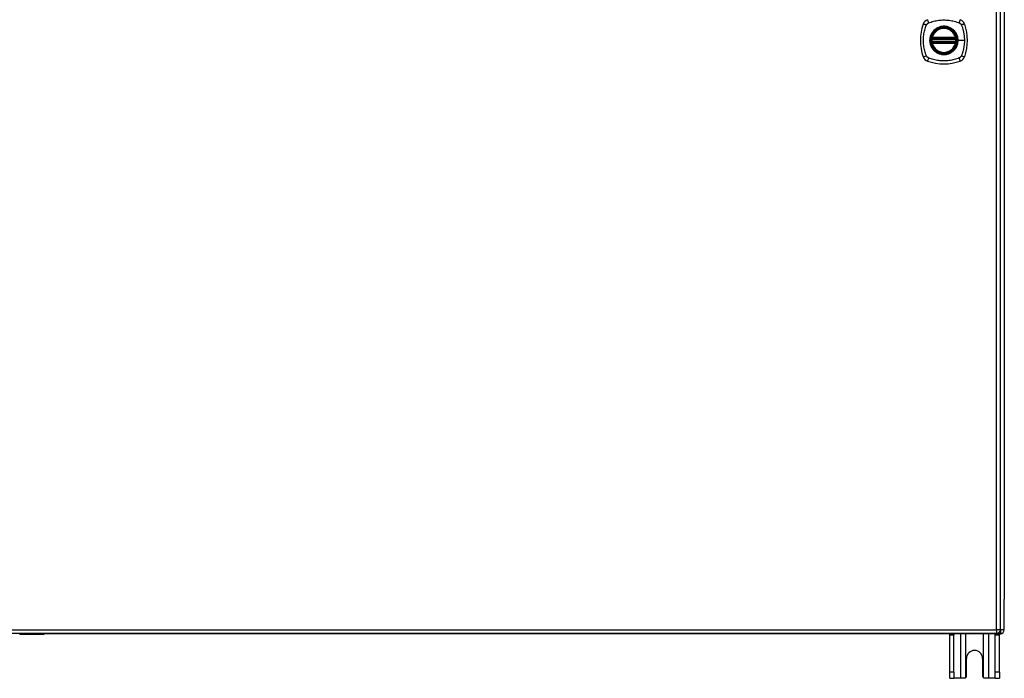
# Model space of a CAD drawing. Header units: inches. Extents: x 27 to 746, y 82 to 342.
# Tile 18 of 30: x 358 to 382, y 190 to 207. Entities that reach past the tile are written whole.
import ezdxf

# ---------------------------------------------------------------- set-up
doc = ezdxf.new("R2010")
doc.units = ezdxf.units.IN
doc.header["$MEASUREMENT"] = 0
doc.layers.add('Visible Edges(ANSI)', color=7, linetype='Continuous', lineweight=25)
doc.layers.add('Visible Tangent Edges(ANSI)', color=7, linetype='Continuous', lineweight=25)

msp = doc.modelspace()

# ---------------------------------------------------------------- linework, layer by layer
at = {"layer": 'Visible Edges(ANSI)'}
for p, q in [((382.301, 191.216), (382.301, 220.936)), ((382.4, 220.241), (382.4, 191.989)), ((380.581, 206.115), (381.174, 206.115)), ((381.174, 206.037), (380.581, 206.037)), ((380.585, 206.135), (381.17, 206.135)), ((381.17, 206.017), (380.585, 206.017)), ((382.4, 191.214), (382.4, 191.989)), ((382.202, 191.117), (310.597, 191.117)), ((382.301, 191.115), (358.2, 191.115)), ((381.025, 191.084), (381.025, 191.115)), ((381.13, 191.115), (381.13, 191.084)), ((382.17, 191.084), (382.17, 191.115)), ((382.275, 191.115), (382.275, 191.084)), ((358.181, 191.097), (357.596, 191.097)), ((381.025, 190.146), (381.025, 191.084)), ((381.13, 190.146), (381.13, 191.084)), ((382.17, 190.146), (382.17, 191.084)), ((382.275, 190.146), (382.275, 191.084)), ((381.447, 190.052), (381.447, 190.49)), ((381.853, 190.49), (381.853, 190.052)), ((381.025, 189.99), (381.025, 190.146)), ((381.13, 190.146), (381.13, 189.99)), ((382.17, 189.99), (382.17, 190.146)), ((382.275, 190.146), (382.275, 189.99)), ((381.025, 189.99), (381.13, 189.99)), ((381.294, 189.99), (381.13, 189.99)), ((381.385, 189.99), (381.294, 189.99)), ((382.006, 189.99), (381.915, 189.99)), ((382.17, 189.99), (382.006, 189.99)), ((382.17, 189.99), (382.275, 189.99))]:
    msp.add_line(p, q, dxfattribs=at)
at = {"layer": 'Visible Edges(ANSI)', "flags": 128}
for points in [[(380.569, 206.129), (380.569, 206.129), (380.569, 206.129), (380.569, 206.129), (380.569, 206.128), (380.569, 206.128), (380.569, 206.127), (380.569, 206.127), (380.568, 206.126), (380.568, 206.125), (380.568, 206.124), (380.568, 206.123), (380.568, 206.122), (380.568, 206.121), (380.568, 206.119), (380.567, 206.118), (380.567, 206.117), (380.567, 206.115), (380.567, 206.114), (380.567, 206.112), (380.566, 206.111), (380.566, 206.109), (380.566, 206.108), (380.566, 206.106), (380.566, 206.105)], [(380.566, 206.047), (380.566, 206.046), (380.566, 206.044), (380.566, 206.042), (380.566, 206.041), (380.567, 206.039), (380.567, 206.038), (380.567, 206.036), (380.567, 206.035), (380.567, 206.034), (380.568, 206.032), (380.568, 206.031), (380.568, 206.03), (380.568, 206.029), (380.568, 206.028), (380.568, 206.027), (380.568, 206.026), (380.569, 206.025), (380.569, 206.025), (380.569, 206.024), (380.569, 206.024), (380.569, 206.023), (380.569, 206.023), (380.569, 206.023), (380.569, 206.023)], [(381.189, 206.105), (381.189, 206.106), (381.189, 206.108), (381.189, 206.109), (381.189, 206.111), (381.188, 206.112), (381.188, 206.114), (381.188, 206.115), (381.188, 206.117), (381.188, 206.118), (381.187, 206.119), (381.187, 206.121), (381.187, 206.122), (381.187, 206.123), (381.187, 206.124), (381.187, 206.125), (381.186, 206.126), (381.186, 206.127), (381.186, 206.127), (381.186, 206.128), (381.186, 206.128), (381.186, 206.129), (381.186, 206.129), (381.186, 206.129), (381.186, 206.129)], [(381.186, 206.023), (381.186, 206.023), (381.186, 206.023), (381.186, 206.023), (381.186, 206.024), (381.186, 206.024), (381.186, 206.025), (381.186, 206.025), (381.186, 206.026), (381.187, 206.027), (381.187, 206.028), (381.187, 206.029), (381.187, 206.03), (381.187, 206.031), (381.187, 206.032), (381.188, 206.034), (381.188, 206.035), (381.188, 206.036), (381.188, 206.038), (381.188, 206.039), (381.189, 206.041), (381.189, 206.042), (381.189, 206.044), (381.189, 206.046), (381.189, 206.047)], [(381.429, 190.008), (381.427, 190.007), (381.426, 190.006), (381.424, 190.004), (381.423, 190.003), (381.421, 190.002), (381.419, 190.001), (381.418, 190), (381.416, 189.998), (381.414, 189.997), (381.412, 189.997), (381.41, 189.996), (381.408, 189.995), (381.406, 189.994), (381.405, 189.993), (381.403, 189.993), (381.401, 189.992), (381.399, 189.992), (381.397, 189.991), (381.395, 189.991), (381.393, 189.991), (381.391, 189.991), (381.389, 189.99), (381.387, 189.99), (381.385, 189.99)], [(381.915, 189.99), (381.913, 189.99), (381.911, 189.99), (381.909, 189.991), (381.907, 189.991), (381.905, 189.991), (381.903, 189.991), (381.901, 189.992), (381.899, 189.992), (381.897, 189.993), (381.895, 189.993), (381.894, 189.994), (381.892, 189.995), (381.89, 189.996), (381.888, 189.997), (381.886, 189.997), (381.884, 189.998), (381.882, 190), (381.881, 190.001), (381.879, 190.002), (381.877, 190.003), (381.876, 190.004), (381.874, 190.006), (381.873, 190.007), (381.871, 190.008)]]:
    msp.add_lwpolyline(points, dxfattribs=at)
at = {"layer": 'Visible Edges(ANSI)'}
for radius in [0.32, 0.315]:
    msp.add_circle((380.877, 206.076), radius, dxfattribs=at)
for centre, radius, start, end in [((380.523, 206.431), 0.177, 108.7722, 161.2278), ((381.232, 206.431), 0.177, 18.7722, 71.2278), ((381.566, 206.076), 1.28, 161.2278, 198.7722), ((380.877, 206.076), 0.313, 13.6344, 166.3656), ((380.189, 206.076), 1.28, 341.2278, 18.7722), ((380.877, 206.076), 0.313, 174.7499, 185.2501), ((380.877, 206.076), 0.313, 166.3656, 170.216), ((380.581, 206.127), 0.0118, 170.216, 270), ((380.581, 206.025), 0.0118, 90, 189.784), ((380.877, 206.076), 0.313, 189.784, 193.6344), ((380.585, 206.147), 0.0118, 166.3656, 270), ((380.585, 206.005), 0.0118, 90, 193.6344), ((381.17, 206.147), 0.0118, 270, 13.6344), ((381.17, 206.005), 0.0118, 346.3656, 90), ((381.174, 206.127), 0.0118, 270, 9.784), ((381.174, 206.025), 0.0118, 350.216, 90), ((380.877, 206.076), 0.313, 9.784, 13.6344), ((380.877, 206.076), 0.313, 346.3656, 350.216), ((380.877, 206.076), 0.313, 354.7499, 5.2501), ((380.877, 206.076), 0.313, 193.6344, 346.3656), ((380.523, 205.721), 0.177, 198.7722, 251.2278), ((380.877, 206.765), 1.28, 251.2278, 288.7722), ((381.232, 205.721), 0.177, 288.7722, 341.2278), ((357.596, 191.113), 0.0157, 180, 270), ((358.181, 191.117), 0.0197, 270, 359.4614), ((382.202, 191.216), 0.099, 270, 0), ((382.301, 191.214), 0.099, 270, 0), ((381.65, 190.49), 0.203, 0, 180), ((381.385, 190.052), 0.062, 314.9335, 0), ((381.915, 190.052), 0.062, 180, 225.0665)]:
    msp.add_arc(centre, radius, start, end, dxfattribs=at)
at = {"layer": 'Visible Tangent Edges(ANSI)'}
for p, q in [((382.202, 191.216), (382.202, 220.936)), ((380.566, 206.105), (380.578, 206.103)), ((380.566, 206.047), (380.578, 206.048)), ((380.575, 206.128), (380.569, 206.129)), ((380.569, 206.023), (380.575, 206.024)), ((380.573, 206.15), (380.585, 206.147)), ((380.585, 206.005), (380.573, 206.002)), ((380.578, 206.103), (381.177, 206.103)), ((381.177, 206.048), (380.578, 206.048)), ((380.581, 206.115), (380.581, 206.125)), ((380.581, 206.026), (380.581, 206.037)), ((380.585, 206.135), (380.585, 206.147)), ((381.17, 206.147), (380.585, 206.147)), ((380.585, 206.125), (380.585, 206.135)), ((380.585, 206.125), (381.17, 206.125)), ((380.585, 206.017), (380.585, 206.027)), ((381.17, 206.027), (380.585, 206.027)), ((380.585, 206.005), (380.585, 206.017)), ((380.585, 206.005), (381.17, 206.005)), ((381.17, 206.147), (381.182, 206.15)), ((381.17, 206.147), (381.17, 206.135)), ((381.17, 206.135), (381.17, 206.125)), ((381.17, 206.027), (381.17, 206.017)), ((381.17, 206.017), (381.17, 206.005)), ((381.182, 206.002), (381.17, 206.005)), ((381.174, 206.125), (381.174, 206.115)), ((381.174, 206.037), (381.174, 206.026)), ((381.177, 206.103), (381.189, 206.105)), ((381.177, 206.048), (381.189, 206.047)), ((381.186, 206.129), (381.18, 206.128)), ((381.18, 206.024), (381.186, 206.023)), ((381.23, 206.076), (381.234, 206.076)), ((381.394, 206.076), (381.234, 206.076)), ((310.597, 191.216), (382.202, 191.216)), ((357.596, 191.117), (357.596, 191.097)), ((358.181, 191.097), (358.181, 191.117)), ((381.294, 191.115), (381.294, 189.99)), ((381.429, 190.008), (381.429, 191.115)), ((381.871, 191.115), (381.871, 190.008)), ((382.006, 189.99), (382.006, 191.115)), ((382.202, 191.216), (382.202, 191.117)), ((382.301, 191.216), (382.202, 191.216)), ((382.4, 191.214), (382.301, 191.214)), ((382.301, 191.206), (382.301, 191.115)), ((381.025, 191.084), (381.13, 191.084)), ((382.17, 191.084), (382.275, 191.084)), ((381.13, 190.146), (381.025, 190.146)), ((382.275, 190.146), (382.17, 190.146))]:
    msp.add_line(p, q, dxfattribs=at)
at = {"layer": 'Visible Tangent Edges(ANSI)', "flags": 128}
for points in [[(380.438, 206.464), (380.439, 206.467), (380.44, 206.47), (380.442, 206.473), (380.443, 206.475), (380.445, 206.478), (380.447, 206.48), (380.449, 206.483), (380.451, 206.485), (380.452, 206.488), (380.454, 206.49), (380.457, 206.492), (380.459, 206.495), (380.461, 206.497), (380.463, 206.499), (380.466, 206.501), (380.468, 206.503), (380.47, 206.505), (380.473, 206.507), (380.475, 206.508), (380.478, 206.51), (380.481, 206.512), (380.483, 206.513), (380.486, 206.514), (380.489, 206.516)], [(380.489, 206.516), (380.522, 206.53), (380.553, 206.54), (380.585, 206.55), (380.617, 206.558), (380.648, 206.566), (380.681, 206.573), (380.713, 206.579), (380.746, 206.584), (380.778, 206.588), (380.811, 206.59), (380.844, 206.592), (380.877, 206.592), (380.91, 206.592), (380.943, 206.59), (380.976, 206.588), (381.009, 206.584), (381.042, 206.579), (381.074, 206.573), (381.106, 206.566), (381.138, 206.559), (381.17, 206.55), (381.201, 206.54), (381.233, 206.53), (381.266, 206.516)], [(381.266, 206.516), (381.267, 206.515), (381.269, 206.514), (381.27, 206.514), (381.272, 206.513), (381.273, 206.512), (381.274, 206.512), (381.276, 206.511), (381.277, 206.51), (381.278, 206.509), (381.28, 206.508), (381.281, 206.507), (381.282, 206.507), (381.283, 206.506), (381.285, 206.505), (381.286, 206.504), (381.287, 206.503), (381.288, 206.502), (381.289, 206.501), (381.291, 206.5), (381.292, 206.499), (381.293, 206.498), (381.294, 206.497), (381.295, 206.496), (381.296, 206.495)], [(380.438, 205.687), (380.424, 205.721), (380.413, 205.752), (380.404, 205.783), (380.395, 205.815), (380.387, 205.847), (380.38, 205.879), (380.374, 205.911), (380.37, 205.944), (380.366, 205.977), (380.363, 206.01), (380.361, 206.043), (380.361, 206.076), (380.361, 206.109), (380.363, 206.142), (380.366, 206.175), (380.37, 206.207), (380.374, 206.24), (380.38, 206.272), (380.387, 206.305), (380.395, 206.337), (380.404, 206.368), (380.413, 206.4), (380.424, 206.431), (380.438, 206.464)], [(380.603, 206.303), (380.59, 206.287), (380.579, 206.27), (380.568, 206.253), (380.558, 206.235), (380.549, 206.216), (380.542, 206.197), (380.535, 206.177), (380.53, 206.157), (380.526, 206.137), (380.523, 206.117), (380.521, 206.096), (380.521, 206.076), (380.521, 206.055), (380.523, 206.035), (380.526, 206.014), (380.53, 205.994), (380.535, 205.974), (380.542, 205.955), (380.55, 205.936), (380.558, 205.917), (380.568, 205.899), (380.579, 205.881), (380.59, 205.864), (380.603, 205.848)], [(381.23, 206.076), (381.218, 205.985), (381.183, 205.9), (381.126, 205.826), (381.054, 205.771), (380.968, 205.736), (380.877, 205.724), (380.786, 205.736), (380.701, 205.771), (380.628, 205.827), (380.572, 205.9), (380.537, 205.985), (380.525, 206.076), (380.537, 206.167), (380.573, 206.252), (380.628, 206.325), (380.701, 206.381), (380.786, 206.416), (380.878, 206.428), (380.969, 206.416), (381.054, 206.381), (381.127, 206.325), (381.183, 206.252), (381.218, 206.167), (381.23, 206.076)], [(380.65, 206.351), (380.648, 206.349), (380.646, 206.347), (380.644, 206.345), (380.641, 206.343), (380.639, 206.341), (380.637, 206.34), (380.635, 206.338), (380.633, 206.336), (380.631, 206.334), (380.629, 206.332), (380.627, 206.33), (380.625, 206.328), (380.623, 206.326), (380.621, 206.324), (380.619, 206.322), (380.618, 206.32), (380.616, 206.318), (380.614, 206.316), (380.612, 206.314), (380.61, 206.312), (380.608, 206.31), (380.606, 206.308), (380.605, 206.306), (380.603, 206.303)], [(381.105, 206.351), (381.089, 206.363), (381.072, 206.375), (381.054, 206.386), (381.036, 206.395), (381.018, 206.404), (380.998, 206.412), (380.979, 206.418), (380.959, 206.423), (380.939, 206.427), (380.919, 206.43), (380.898, 206.432), (380.877, 206.433), (380.857, 206.432), (380.836, 206.43), (380.816, 206.427), (380.796, 206.423), (380.776, 206.418), (380.756, 206.411), (380.737, 206.404), (380.718, 206.395), (380.7, 206.386), (380.683, 206.375), (380.666, 206.363), (380.65, 206.351)], [(381.152, 206.303), (381.15, 206.306), (381.149, 206.308), (381.147, 206.31), (381.145, 206.312), (381.143, 206.314), (381.141, 206.316), (381.139, 206.318), (381.137, 206.32), (381.135, 206.322), (381.134, 206.324), (381.132, 206.326), (381.13, 206.328), (381.128, 206.33), (381.126, 206.332), (381.124, 206.334), (381.122, 206.336), (381.12, 206.338), (381.118, 206.34), (381.116, 206.341), (381.113, 206.343), (381.111, 206.345), (381.109, 206.347), (381.107, 206.349), (381.105, 206.351)], [(381.234, 206.076), (381.234, 206.086), (381.234, 206.096), (381.233, 206.107), (381.232, 206.117), (381.231, 206.127), (381.229, 206.137), (381.227, 206.147), (381.225, 206.158), (381.222, 206.168), (381.22, 206.177), (381.216, 206.187), (381.213, 206.197), (381.21, 206.207), (381.206, 206.216), (381.201, 206.225), (381.197, 206.235), (381.192, 206.244), (381.187, 206.253), (381.182, 206.262), (381.176, 206.27), (381.171, 206.279), (381.165, 206.287), (381.159, 206.295), (381.152, 206.303)], [(381.296, 206.495), (381.297, 206.494), (381.298, 206.492), (381.299, 206.491), (381.3, 206.49), (381.301, 206.489), (381.302, 206.488), (381.303, 206.487), (381.304, 206.485), (381.305, 206.484), (381.306, 206.483), (381.307, 206.482), (381.308, 206.481), (381.309, 206.479), (381.31, 206.478), (381.311, 206.477), (381.312, 206.475), (381.312, 206.474), (381.313, 206.473), (381.314, 206.471), (381.315, 206.47), (381.315, 206.469), (381.316, 206.467), (381.317, 206.466), (381.317, 206.464)], [(381.317, 206.464), (381.326, 206.446), (381.331, 206.431), (381.337, 206.415), (381.342, 206.4), (381.347, 206.384), (381.351, 206.369), (381.356, 206.353), (381.36, 206.337), (381.364, 206.321), (381.368, 206.305), (381.371, 206.289), (381.375, 206.273), (381.378, 206.256), (381.381, 206.24), (381.383, 206.224), (381.385, 206.207), (381.387, 206.191), (381.389, 206.175), (381.391, 206.158), (381.392, 206.142), (381.393, 206.125), (381.394, 206.109), (381.394, 206.092), (381.394, 206.076)], [(380.573, 206.15), (380.573, 206.149), (380.573, 206.148), (380.573, 206.147), (380.573, 206.146), (380.572, 206.145), (380.572, 206.144), (380.572, 206.143), (380.572, 206.142), (380.572, 206.141), (380.572, 206.14), (380.572, 206.139), (380.572, 206.138), (380.572, 206.137), (380.572, 206.136), (380.573, 206.136), (380.573, 206.135), (380.573, 206.134), (380.573, 206.133), (380.573, 206.132), (380.574, 206.131), (380.574, 206.13), (380.574, 206.13), (380.575, 206.129), (380.575, 206.128)], [(380.575, 206.024), (380.575, 206.023), (380.574, 206.022), (380.574, 206.021), (380.574, 206.021), (380.573, 206.02), (380.573, 206.019), (380.573, 206.018), (380.573, 206.017), (380.573, 206.016), (380.572, 206.015), (380.572, 206.014), (380.572, 206.013), (380.572, 206.013), (380.572, 206.012), (380.572, 206.011), (380.572, 206.01), (380.572, 206.009), (380.572, 206.008), (380.572, 206.007), (380.573, 206.006), (380.573, 206.005), (380.573, 206.004), (380.573, 206.003), (380.573, 206.002)], [(380.575, 206.128), (380.575, 206.128), (380.575, 206.128), (380.576, 206.128), (380.576, 206.127), (380.576, 206.127), (380.576, 206.127), (380.576, 206.127), (380.577, 206.127), (380.577, 206.127), (380.577, 206.127), (380.577, 206.126), (380.578, 206.126), (380.578, 206.126), (380.578, 206.126), (380.578, 206.126), (380.579, 206.126), (380.579, 206.126), (380.579, 206.126), (380.579, 206.126), (380.58, 206.126), (380.58, 206.126), (380.58, 206.125), (380.58, 206.125), (380.581, 206.125)], [(380.581, 206.026), (380.58, 206.026), (380.58, 206.026), (380.58, 206.026), (380.58, 206.026), (380.579, 206.026), (380.579, 206.026), (380.579, 206.026), (380.579, 206.026), (380.578, 206.026), (380.578, 206.026), (380.578, 206.026), (380.578, 206.025), (380.577, 206.025), (380.577, 206.025), (380.577, 206.025), (380.577, 206.025), (380.576, 206.025), (380.576, 206.025), (380.576, 206.025), (380.576, 206.024), (380.576, 206.024), (380.575, 206.024), (380.575, 206.024), (380.575, 206.024)], [(380.578, 206.103), (380.578, 206.104), (380.578, 206.105), (380.578, 206.106), (380.578, 206.107), (380.578, 206.107), (380.579, 206.108), (380.579, 206.109), (380.579, 206.109), (380.579, 206.11), (380.579, 206.111), (380.579, 206.111), (380.58, 206.112), (380.58, 206.112), (380.58, 206.113), (380.58, 206.113), (380.58, 206.114), (380.58, 206.114), (380.58, 206.114), (380.58, 206.115), (380.581, 206.115), (380.581, 206.115), (380.581, 206.115), (380.581, 206.115), (380.581, 206.115)], [(380.581, 206.037), (380.581, 206.037), (380.581, 206.037), (380.581, 206.037), (380.581, 206.037), (380.58, 206.037), (380.58, 206.037), (380.58, 206.038), (380.58, 206.038), (380.58, 206.039), (380.58, 206.039), (380.58, 206.039), (380.58, 206.04), (380.579, 206.041), (380.579, 206.041), (380.579, 206.042), (380.579, 206.042), (380.579, 206.043), (380.579, 206.044), (380.578, 206.045), (380.578, 206.045), (380.578, 206.046), (380.578, 206.047), (380.578, 206.048), (380.578, 206.048)], [(380.581, 206.125), (380.581, 206.125), (380.581, 206.125), (380.581, 206.125), (380.581, 206.125), (380.582, 206.125), (380.582, 206.125), (380.582, 206.125), (380.582, 206.125), (380.582, 206.125), (380.582, 206.125), (380.583, 206.125), (380.583, 206.125), (380.583, 206.125), (380.583, 206.125), (380.583, 206.125), (380.583, 206.125), (380.584, 206.125), (380.584, 206.125), (380.584, 206.125), (380.584, 206.125), (380.584, 206.125), (380.584, 206.125), (380.585, 206.125), (380.585, 206.125)], [(380.585, 206.027), (380.585, 206.027), (380.584, 206.027), (380.584, 206.027), (380.584, 206.027), (380.584, 206.027), (380.584, 206.027), (380.584, 206.027), (380.583, 206.027), (380.583, 206.027), (380.583, 206.027), (380.583, 206.027), (380.583, 206.027), (380.583, 206.027), (380.582, 206.027), (380.582, 206.027), (380.582, 206.027), (380.582, 206.027), (380.582, 206.027), (380.582, 206.027), (380.581, 206.026), (380.581, 206.026), (380.581, 206.026), (380.581, 206.026), (380.581, 206.026)], [(381.152, 205.848), (381.159, 205.856), (381.165, 205.865), (381.171, 205.873), (381.177, 205.881), (381.182, 205.89), (381.187, 205.899), (381.192, 205.908), (381.197, 205.917), (381.201, 205.926), (381.206, 205.936), (381.21, 205.945), (381.213, 205.955), (381.217, 205.965), (381.22, 205.974), (381.222, 205.984), (381.225, 205.994), (381.227, 206.004), (381.229, 206.014), (381.231, 206.025), (381.232, 206.035), (381.233, 206.045), (381.234, 206.055), (381.234, 206.066), (381.234, 206.076)], [(381.17, 206.125), (381.17, 206.125), (381.171, 206.125), (381.171, 206.125), (381.171, 206.125), (381.171, 206.125), (381.171, 206.125), (381.171, 206.125), (381.172, 206.125), (381.172, 206.125), (381.172, 206.125), (381.172, 206.125), (381.172, 206.125), (381.172, 206.125), (381.173, 206.125), (381.173, 206.125), (381.173, 206.125), (381.173, 206.125), (381.173, 206.125), (381.173, 206.125), (381.174, 206.125), (381.174, 206.125), (381.174, 206.125), (381.174, 206.125), (381.174, 206.125)], [(381.174, 206.026), (381.174, 206.026), (381.174, 206.026), (381.174, 206.026), (381.174, 206.026), (381.173, 206.027), (381.173, 206.027), (381.173, 206.027), (381.173, 206.027), (381.173, 206.027), (381.173, 206.027), (381.172, 206.027), (381.172, 206.027), (381.172, 206.027), (381.172, 206.027), (381.172, 206.027), (381.172, 206.027), (381.171, 206.027), (381.171, 206.027), (381.171, 206.027), (381.171, 206.027), (381.171, 206.027), (381.171, 206.027), (381.17, 206.027), (381.17, 206.027)], [(381.174, 206.125), (381.175, 206.125), (381.175, 206.125), (381.175, 206.126), (381.175, 206.126), (381.176, 206.126), (381.176, 206.126), (381.176, 206.126), (381.176, 206.126), (381.177, 206.126), (381.177, 206.126), (381.177, 206.126), (381.177, 206.126), (381.178, 206.126), (381.178, 206.127), (381.178, 206.127), (381.178, 206.127), (381.179, 206.127), (381.179, 206.127), (381.179, 206.127), (381.179, 206.127), (381.179, 206.128), (381.18, 206.128), (381.18, 206.128), (381.18, 206.128)], [(381.174, 206.115), (381.174, 206.115), (381.174, 206.115), (381.174, 206.115), (381.174, 206.115), (381.175, 206.115), (381.175, 206.114), (381.175, 206.114), (381.175, 206.114), (381.175, 206.113), (381.175, 206.113), (381.175, 206.112), (381.175, 206.112), (381.176, 206.111), (381.176, 206.111), (381.176, 206.11), (381.176, 206.109), (381.176, 206.109), (381.176, 206.108), (381.177, 206.107), (381.177, 206.107), (381.177, 206.106), (381.177, 206.105), (381.177, 206.104), (381.177, 206.103)], [(381.177, 206.048), (381.177, 206.048), (381.177, 206.047), (381.177, 206.046), (381.177, 206.045), (381.177, 206.045), (381.176, 206.044), (381.176, 206.043), (381.176, 206.042), (381.176, 206.042), (381.176, 206.041), (381.176, 206.041), (381.175, 206.04), (381.175, 206.039), (381.175, 206.039), (381.175, 206.039), (381.175, 206.038), (381.175, 206.038), (381.175, 206.037), (381.175, 206.037), (381.174, 206.037), (381.174, 206.037), (381.174, 206.037), (381.174, 206.037), (381.174, 206.037)], [(381.18, 206.024), (381.18, 206.024), (381.18, 206.024), (381.179, 206.024), (381.179, 206.024), (381.179, 206.025), (381.179, 206.025), (381.179, 206.025), (381.178, 206.025), (381.178, 206.025), (381.178, 206.025), (381.178, 206.025), (381.177, 206.025), (381.177, 206.026), (381.177, 206.026), (381.177, 206.026), (381.176, 206.026), (381.176, 206.026), (381.176, 206.026), (381.176, 206.026), (381.175, 206.026), (381.175, 206.026), (381.175, 206.026), (381.175, 206.026), (381.174, 206.026)], [(381.18, 206.128), (381.18, 206.129), (381.181, 206.13), (381.181, 206.13), (381.181, 206.131), (381.182, 206.132), (381.182, 206.133), (381.182, 206.134), (381.182, 206.135), (381.182, 206.136), (381.183, 206.136), (381.183, 206.137), (381.183, 206.138), (381.183, 206.139), (381.183, 206.14), (381.183, 206.141), (381.183, 206.142), (381.183, 206.143), (381.183, 206.144), (381.183, 206.145), (381.182, 206.146), (381.182, 206.147), (381.182, 206.148), (381.182, 206.149), (381.182, 206.15)], [(381.182, 206.002), (381.182, 206.003), (381.182, 206.004), (381.182, 206.005), (381.182, 206.006), (381.183, 206.007), (381.183, 206.008), (381.183, 206.009), (381.183, 206.01), (381.183, 206.011), (381.183, 206.012), (381.183, 206.013), (381.183, 206.013), (381.183, 206.014), (381.183, 206.015), (381.182, 206.016), (381.182, 206.017), (381.182, 206.018), (381.182, 206.019), (381.182, 206.02), (381.181, 206.021), (381.181, 206.021), (381.181, 206.022), (381.18, 206.023), (381.18, 206.024)], [(381.394, 206.076), (381.394, 206.059), (381.394, 206.043), (381.393, 206.026), (381.392, 206.01), (381.391, 205.993), (381.389, 205.977), (381.387, 205.961), (381.385, 205.944), (381.383, 205.928), (381.381, 205.912), (381.378, 205.895), (381.375, 205.879), (381.371, 205.863), (381.368, 205.847), (381.364, 205.831), (381.36, 205.815), (381.356, 205.799), (381.351, 205.783), (381.347, 205.768), (381.342, 205.752), (381.337, 205.736), (381.331, 205.721), (381.326, 205.705), (381.317, 205.687)], [(380.603, 205.848), (380.605, 205.846), (380.606, 205.844), (380.608, 205.842), (380.61, 205.84), (380.612, 205.838), (380.614, 205.836), (380.616, 205.834), (380.618, 205.832), (380.619, 205.83), (380.621, 205.828), (380.623, 205.826), (380.625, 205.824), (380.627, 205.822), (380.629, 205.82), (380.631, 205.818), (380.633, 205.816), (380.635, 205.814), (380.637, 205.812), (380.639, 205.81), (380.641, 205.809), (380.644, 205.807), (380.646, 205.805), (380.648, 205.803), (380.65, 205.801)], [(380.65, 205.801), (380.666, 205.789), (380.683, 205.777), (380.701, 205.766), (380.719, 205.757), (380.737, 205.748), (380.757, 205.74), (380.776, 205.734), (380.796, 205.729), (380.816, 205.724), (380.836, 205.721), (380.857, 205.72), (380.877, 205.719), (380.898, 205.72), (380.919, 205.721), (380.939, 205.724), (380.959, 205.729), (380.979, 205.734), (380.999, 205.74), (381.018, 205.748), (381.036, 205.757), (381.055, 205.766), (381.072, 205.777), (381.089, 205.789), (381.105, 205.801)], [(381.105, 205.801), (381.107, 205.803), (381.109, 205.805), (381.111, 205.807), (381.113, 205.808), (381.116, 205.81), (381.118, 205.812), (381.12, 205.814), (381.122, 205.816), (381.124, 205.818), (381.126, 205.82), (381.128, 205.822), (381.13, 205.824), (381.132, 205.826), (381.134, 205.828), (381.135, 205.83), (381.137, 205.832), (381.139, 205.834), (381.141, 205.836), (381.143, 205.838), (381.145, 205.84), (381.147, 205.842), (381.149, 205.844), (381.15, 205.846), (381.152, 205.848)], [(380.489, 205.636), (380.486, 205.637), (380.483, 205.639), (380.481, 205.64), (380.478, 205.642), (380.475, 205.644), (380.473, 205.645), (380.47, 205.647), (380.468, 205.649), (380.466, 205.651), (380.463, 205.653), (380.461, 205.655), (380.459, 205.657), (380.457, 205.659), (380.455, 205.662), (380.453, 205.664), (380.451, 205.666), (380.449, 205.669), (380.447, 205.671), (380.445, 205.674), (380.443, 205.676), (380.442, 205.679), (380.44, 205.682), (380.439, 205.685), (380.438, 205.687)], [(381.266, 205.636), (381.233, 205.622), (381.201, 205.612), (381.17, 205.602), (381.138, 205.593), (381.106, 205.585), (381.074, 205.579), (381.042, 205.573), (381.009, 205.568), (380.976, 205.564), (380.943, 205.561), (380.91, 205.56), (380.877, 205.559), (380.844, 205.56), (380.811, 205.562), (380.778, 205.564), (380.746, 205.568), (380.713, 205.573), (380.681, 205.579), (380.648, 205.586), (380.617, 205.593), (380.585, 205.602), (380.553, 205.612), (380.522, 205.622), (380.489, 205.636)], [(381.317, 205.687), (381.316, 205.685), (381.315, 205.682), (381.313, 205.679), (381.312, 205.676), (381.31, 205.674), (381.308, 205.671), (381.306, 205.669), (381.304, 205.666), (381.303, 205.664), (381.301, 205.662), (381.298, 205.659), (381.296, 205.657), (381.294, 205.655), (381.292, 205.653), (381.289, 205.651), (381.287, 205.649), (381.285, 205.647), (381.282, 205.645), (381.28, 205.644), (381.277, 205.642), (381.274, 205.64), (381.272, 205.639), (381.269, 205.637), (381.266, 205.636)], [(357.904, 191.117), (357.905, 191.115), (357.906, 191.114), (357.907, 191.112), (357.909, 191.111), (357.912, 191.11), (357.914, 191.109), (357.917, 191.108), (357.92, 191.107), (357.924, 191.107), (357.927, 191.106), (357.931, 191.106), (357.935, 191.106), (357.938, 191.106), (357.942, 191.106), (357.946, 191.107), (357.949, 191.107), (357.952, 191.108), (357.955, 191.109), (357.958, 191.11), (357.96, 191.111), (357.962, 191.112), (357.964, 191.114), (357.965, 191.115), (357.966, 191.117)], [(357.946, 191.117), (357.945, 191.117), (357.944, 191.116), (357.943, 191.116), (357.942, 191.116), (357.942, 191.116), (357.941, 191.116), (357.94, 191.116), (357.939, 191.116), (357.938, 191.115), (357.937, 191.115), (357.936, 191.115), (357.935, 191.115), (357.934, 191.115), (357.933, 191.115), (357.932, 191.115), (357.931, 191.116), (357.93, 191.116), (357.929, 191.116), (357.928, 191.116), (357.927, 191.116), (357.926, 191.116), (357.925, 191.116), (357.924, 191.117), (357.923, 191.117)]]:
    msp.add_lwpolyline(points, dxfattribs=at)
at = {"layer": 'Visible Tangent Edges(ANSI)'}
for radius in [0.346, 0.342, 0.325, 0.324]:
    msp.add_circle((380.877, 206.076), radius, dxfattribs=at)
for start, end in [(13.6344, 166.3656), (174.7499, 185.2501), (193.6344, 346.3656), (354.7499, 5.2501)]:
    msp.add_arc((380.877, 206.076), 0.301, start, end, dxfattribs=at)
for centre, major_axis, ratio, start_param, end_param in [((380.503, 206.488), (-0.037, 0.112), 0.042597, 0.170073, 1.307344), ((381.252, 206.488), (0.037, 0.112), 0.042597, 4.975842, 6.113112), ((380.465, 206.45), (-0.112, 0.037), 0.042597, 4.975842, 6.113112), ((381.29, 206.45), (0.112, 0.037), 0.042597, 0.170073, 1.307344), ((380.569, 206.129), (0.00773, 0.00893), 0.431674, 4.96723, 6.283185), ((380.569, 206.023), (0.00773, -0.00893), 0.431674, 0, 1.315955), ((380.581, 206.124), (0.0021, 0.0116), 0.025638, 0, 1.426581), ((380.581, 206.028), (0.0021, -0.0116), 0.025638, 4.856604, 6.283185), ((381.174, 206.124), (-0.0021, 0.0116), 0.025638, 4.856604, 6.283185), ((381.174, 206.028), (-0.0021, -0.0116), 0.025638, 0, 1.426581), ((381.186, 206.129), (-0.00773, 0.00893), 0.431674, 0, 1.315955), ((381.186, 206.023), (-0.00773, -0.00893), 0.431674, 4.96723, 6.283185), ((380.465, 205.702), (-0.112, -0.037), 0.042597, 0.170073, 1.307344), ((380.503, 205.664), (-0.037, -0.112), 0.042597, 4.975842, 6.113112), ((381.252, 205.664), (0.037, -0.112), 0.042597, 0.170073, 1.307344), ((381.29, 205.702), (0.112, -0.037), 0.042597, 4.975842, 6.113112)]:
    msp.add_ellipse(centre, major_axis=major_axis, ratio=ratio, start_param=start_param, end_param=end_param, dxfattribs=at)

doc.saveas('drawing.dxf')
